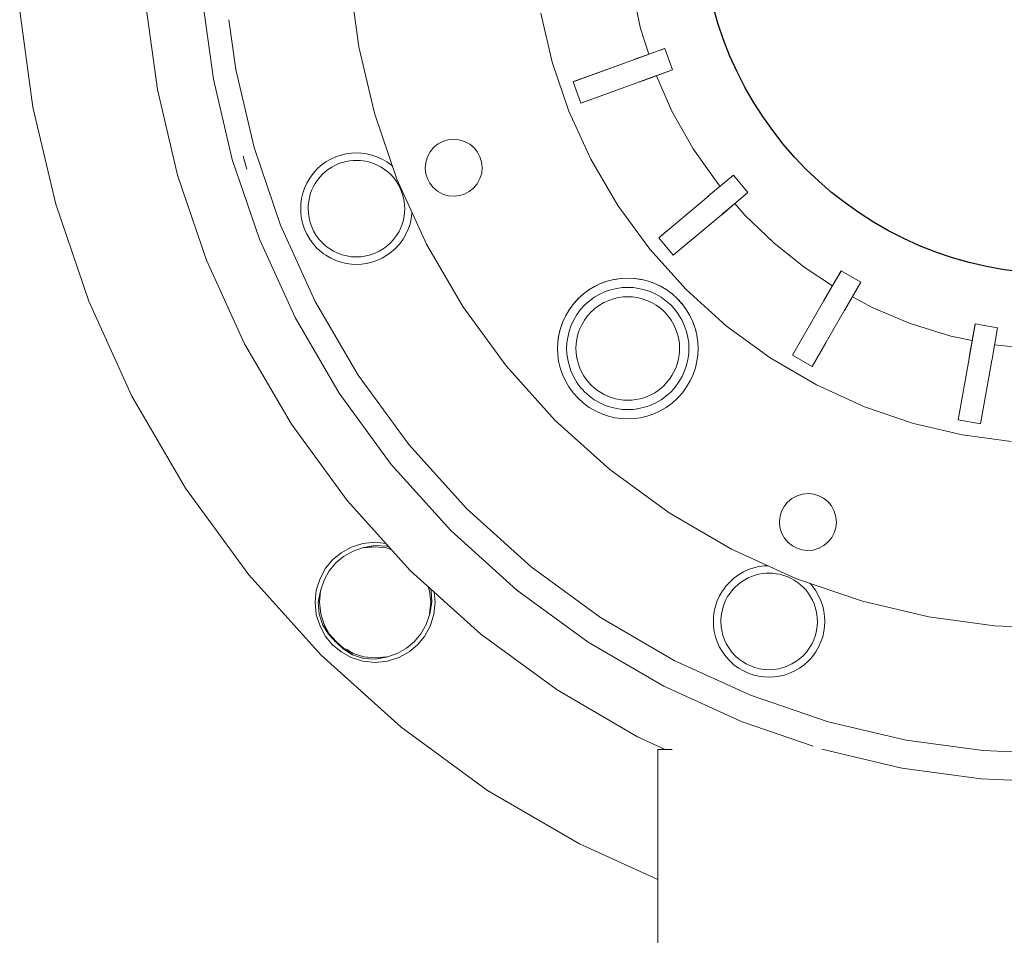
# Model space of a CAD drawing. Header units: millimetres. Extents: x -770 to 800, y -683 to 530.
# Tile 3 of 20: x -533 to -359, y -424 to -263. Entities that reach past the tile are written whole.
import ezdxf

# ---------------------------------------------------------------- set-up
doc = ezdxf.new("R2010")
doc.units = ezdxf.units.MM
doc.header["$MEASUREMENT"] = 0
doc.layers.add('MATERIAL 1', color=251, linetype='Continuous', true_color=0x505050)
doc.layers.add('MATERIAL 2', color=5, linetype='Continuous', true_color=0x0000ff)

msp = doc.modelspace()

# ---------------------------------------------------------------- linework, layer by layer
at = {"layer": 'MATERIAL 1', "color": 251, "linetype": 'Continuous', "lineweight": 0, "true_color": 0x505050}
for p, q in [((-530.19, -278.42), (-532.51, -261.54)), ((-526.18, -295.5), (-530.19, -278.42)), ((-520.38, -312.53), (-526.18, -295.5)), ((-512.78, -329.24), (-520.38, -312.53)), ((-503.38, -345.35), (-512.78, -329.24)), ((-492.27, -360.58), (-503.38, -345.35)), ((-476.04, -356.74), (-474.25, -355.75)), ((-474.25, -355.75), (-472.22, -355.11)), ((-473.94, -356.47), (-472.08, -355.81)), ((-472.22, -355.11), (-470.06, -354.88)), ((-472.08, -355.81), (-470.06, -355.45)), ((-472.08, -355.81), (-472.08, -355.81)), ((-472.08, -355.81), (-472.08, -355.81)), ((-472.06, -355.87), (-470.06, -355.45)), ((-470.06, -355.66), (-472.06, -355.87)), ((-470.06, -354.88), (-468.18, -355.08)), ((-470.06, -355.45), (-468, -355.58)), ((-468.06, -355.87), (-470.06, -355.66)), ((-467.22, -356.14), (-468.06, -355.87)), ((-468, -355.58), (-467.6, -355.71)), ((-478.75, -359.45), (-477.52, -357.97)), ((-477.52, -357.97), (-476.04, -356.74)), ((-475.6, -357.38), (-476.97, -358.52)), ((-473.94, -356.47), (-475.6, -357.38)), ((-479.74, -361.24), (-478.75, -359.45)), ((-476.97, -358.52), (-478.11, -359.9)), ((-479.58, -374.65), (-492.27, -360.58)), ((-480.39, -363.27), (-479.74, -361.24)), ((-479.03, -361.55), (-479.68, -363.42)), ((-478.11, -359.9), (-479.03, -361.55)), ((-480.61, -365.43), (-480.39, -363.27)), ((-460.5, -363.43), (-460.73, -362.69)), ((-460.21, -363.37), (-460.31, -363.07)), ((-480.05, -365.43), (-479.68, -363.42)), ((-479.83, -365.43), (-479.68, -363.42)), ((-479.68, -363.42), (-479.68, -363.42)), ((-479.62, -363.43), (-479.68, -363.42)), ((-460.29, -365.43), (-460.5, -363.43)), ((-460.08, -365.43), (-460.21, -363.37)), ((-459.51, -365.43), (-459.7, -363.62)), ((-480.39, -367.59), (-480.61, -365.43)), ((-479.91, -367.5), (-480.05, -365.43)), ((-479.83, -365.43), (-479.62, -367.43)), ((-460.08, -365.43), (-460.5, -367.43)), ((-460.5, -367.43), (-460.29, -365.43)), ((-460.44, -367.45), (-460.08, -365.43)), ((-459.73, -367.59), (-459.51, -365.43)), ((-479.74, -369.62), (-480.39, -367.59)), ((-479.27, -369.42), (-479.91, -367.5)), ((-479.62, -367.43), (-479.03, -369.31)), ((-460.44, -367.45), (-461.09, -369.31)), ((-460.44, -367.45), (-460.44, -367.45)), ((-460.38, -369.62), (-459.73, -367.59)), ((-478.75, -371.41), (-479.74, -369.62)), ((-479.27, -369.42), (-479.27, -369.42)), ((-478.23, -371.05), (-479.27, -369.42)), ((-479.03, -369.31), (-478.23, -371.05)), ((-479.03, -369.31), (-478.11, -370.97)), ((-462.01, -370.97), (-461.09, -369.31)), ((-461.37, -371.41), (-460.38, -369.62)), ((-477.52, -372.89), (-478.75, -371.41)), ((-478.11, -370.97), (-478.23, -371.05)), ((-478.23, -371.05), (-476.96, -372.34)), ((-476.98, -372.35), (-478.23, -371.05)), ((-478.23, -371.05), (-477.45, -371.92)), ((-478.11, -370.97), (-476.96, -372.34)), ((-478.11, -370.97), (-476.92, -372.29)), ((-477.45, -371.92), (-476.99, -372.35)), ((-477.45, -371.92), (-477.15, -372.2)), ((-463.15, -372.34), (-462.01, -370.97)), ((-462.6, -372.89), (-461.37, -371.41)), ((-477.52, -372.89), (-476.04, -374.13)), ((-477.15, -372.2), (-476.99, -372.35)), ((-477.15, -372.2), (-477.04, -372.3)), ((-477.04, -372.3), (-476.99, -372.34)), ((-477.04, -372.3), (-477.01, -372.33)), ((-477.01, -372.33), (-476.98, -372.35)), ((-477.01, -372.33), (-476.99, -372.34)), ((-476.99, -372.34), (-476.99, -372.35)), ((-476.99, -372.34), (-476.99, -372.35)), ((-476.99, -372.35), (-476.98, -372.35)), ((-476.99, -372.35), (-476.98, -372.35)), ((-476.98, -372.35), (-476.98, -372.36)), ((-476.98, -372.35), (-476.98, -372.35)), ((-476.98, -372.35), (-476.98, -372.35)), ((-476.98, -372.35), (-476.98, -372.35)), ((-476.98, -372.35), (-476.98, -372.35)), ((-476.98, -372.35), (-476.98, -372.35)), ((-476.98, -372.35), (-476.98, -372.35)), ((-476.98, -372.36), (-475.68, -373.6)), ((-476.98, -372.36), (-476.98, -372.36)), ((-475.68, -373.6), (-476.98, -372.36)), ((-475.6, -373.48), (-476.96, -372.34)), ((-476.96, -372.34), (-475.68, -373.6)), ((-475.6, -373.48), (-476.92, -372.29)), ((-475.6, -373.48), (-475.68, -373.6)), ((-475.68, -373.6), (-474.05, -374.64)), ((-475.6, -373.48), (-474.05, -374.64)), ((-475.6, -373.48), (-474.1, -374.31)), ((-473.95, -374.41), (-475.09, -373.63)), ((-475.09, -373.64), (-473.95, -374.41)), ((-466.18, -374.4), (-464.53, -373.48)), ((-464.53, -373.48), (-463.15, -372.34)), ((-464.08, -374.13), (-462.6, -372.89)), ((-465.5, -387.34), (-479.58, -374.65)), ((-476.04, -374.13), (-474.25, -375.11)), ((-474.25, -375.11), (-472.22, -375.76)), ((-474.1, -374.31), (-473.94, -374.4)), ((-474.05, -374.64), (-472.12, -375.29)), ((-473.94, -374.4), (-472.06, -374.99)), ((-472.12, -375.29), (-470.06, -375.42)), ((-472.06, -374.99), (-470.06, -375.2)), ((-468.06, -374.99), (-470.06, -375.42)), ((-470.06, -375.2), (-468.06, -374.99)), ((-470.06, -375.42), (-468.05, -375.06)), ((-466.18, -374.4), (-468.05, -375.06)), ((-468.04, -375.05), (-468.05, -375.06)), ((-468.05, -375.06), (-468.05, -375.06)), ((-467.9, -375.76), (-465.87, -375.11)), ((-465.87, -375.11), (-464.08, -374.13)), ((-472.22, -375.76), (-470.06, -375.98)), ((-470.06, -375.98), (-467.9, -375.76)), ((-450.28, -398.46), (-465.5, -387.34)), ((-434.17, -407.85), (-450.28, -398.46)), ((-420.4, -414.12), (-434.17, -407.85))]:
    msp.add_line(p, q, dxfattribs=at)
at = {"layer": 'MATERIAL 2', "color": 5, "linetype": 'Continuous', "lineweight": 0, "true_color": 0x0000ff}
for p, q in [((-472.91, -267.82), (-474.49, -256.31)), ((-425.04, -256.96), (-423.41, -264.65)), ((-510.33, -260.53), (-508.3, -275.35)), ((-498.47, -273.53), (-500.37, -259.63)), ((-438.93, -270.53), (-440.96, -261.91)), ((-494.55, -271.83), (-495.75, -263.08)), ((-423.41, -264.65), (-421.96, -269.14)), ((-470.17, -279.47), (-472.91, -267.82)), ((-419.17, -268.12), (-424.41, -270.03)), ((-422.08, -269.18), (-419.19, -268.13)), ((-417.8, -271.88), (-419.17, -268.12)), ((-419.17, -268.12), (-419.17, -268.12)), ((-422.08, -269.18), (-424.65, -270.12)), ((-422.08, -269.18), (-424.14, -269.93)), ((-423.17, -269.58), (-422.08, -269.18)), ((-422.79, -269.44), (-422.33, -269.28)), ((-422.08, -269.18), (-422.53, -269.35)), ((-422.27, -269.25), (-422.08, -269.18)), ((-436.01, -279.13), (-438.93, -270.53)), ((-424.96, -270.23), (-435.26, -273.98)), ((-435.17, -273.95), (-424.93, -270.22)), ((-424.93, -270.22), (-424.96, -270.23)), ((-424.96, -270.23), (-424.96, -270.23)), ((-424.66, -270.12), (-424.93, -270.22)), ((-424.83, -270.18), (-424.93, -270.22)), ((-424.65, -270.12), (-424.83, -270.18)), ((-424.8, -270.17), (-424.83, -270.18)), ((-424.41, -270.03), (-424.65, -270.12)), ((-491.33, -285.53), (-494.55, -271.83)), ((-423.46, -273.94), (-420.72, -272.94)), ((-423.04, -273.79), (-417.8, -271.88)), ((-423.04, -273.79), (-420.83, -272.98)), ((-420.88, -273), (-421.61, -273.27)), ((-420.64, -272.92), (-417.9, -279.16)), ((-417.8, -271.88), (-420.56, -272.89)), ((-498.46, -273.54), (-498.47, -273.53)), ((-495.16, -287.61), (-498.46, -273.54)), ((-433.89, -277.74), (-435.26, -273.98)), ((-433.89, -277.74), (-423.59, -273.99)), ((-423.59, -273.99), (-433.57, -277.62)), ((-423.59, -273.99), (-423.56, -273.98)), ((-423.59, -273.99), (-423.59, -273.99)), ((-423.59, -273.99), (-423.59, -273.99)), ((-423.56, -273.98), (-423.46, -273.94)), ((-423.46, -273.94), (-423.29, -273.88)), ((-423.29, -273.88), (-423.04, -273.79)), ((-508.3, -275.35), (-504.77, -290.36)), ((-466.22, -291.09), (-470.17, -279.47)), ((-432.17, -287.56), (-436.01, -279.13)), ((-417.9, -279.16), (-414.15, -285.79)), ((-458.97, -284.89), (-459.73, -285.49)), ((-458.16, -284.47), (-458.97, -284.89)), ((-457.29, -284.2), (-458.16, -284.47)), ((-456.32, -284.09), (-457.29, -284.2)), ((-455.32, -284.17), (-456.32, -284.09)), ((-454.33, -284.47), (-455.32, -284.17)), ((-453.43, -284.96), (-454.33, -284.47)), ((-452.66, -285.61), (-453.43, -284.96)), ((-493.23, -287.06), (-492.57, -289.31)), ((-486.68, -299.19), (-491.33, -285.53)), ((-477.84, -287.57), (-476.94, -287.16)), ((-476.94, -287.16), (-476.03, -286.85)), ((-476.03, -286.85), (-475.12, -286.64)), ((-475.12, -286.64), (-474.22, -286.51)), ((-474.22, -286.51), (-473.34, -286.47)), ((-473.34, -286.47), (-472.46, -286.51)), ((-472.46, -286.51), (-471.56, -286.64)), ((-471.56, -286.64), (-470.64, -286.85)), ((-470.64, -286.85), (-469.73, -287.16)), ((-469.73, -287.16), (-468.84, -287.57)), ((-460.87, -287.17), (-461.16, -288.16)), ((-460.38, -286.27), (-460.87, -287.17)), ((-459.73, -285.49), (-460.38, -286.27)), ((-452.05, -286.36), (-452.66, -285.61)), ((-451.63, -287.17), (-452.05, -286.36)), ((-451.36, -288.04), (-451.63, -287.17)), ((-414.15, -285.79), (-409.84, -291.88)), ((-490.39, -301.63), (-495.16, -287.61)), ((-480.27, -289.34), (-479.51, -288.66)), ((-479.51, -288.66), (-478.7, -288.07)), ((-478.7, -288.07), (-477.84, -287.57)), ((-477.64, -288.96), (-477.03, -288.63)), ((-477.03, -288.63), (-476.41, -288.36)), ((-476.41, -288.36), (-475.78, -288.15)), ((-475.78, -288.15), (-475.15, -287.98)), ((-475.15, -287.98), (-474.52, -287.87)), ((-474.52, -287.87), (-473.91, -287.8)), ((-473.91, -287.8), (-473.3, -287.79)), ((-473.3, -287.79), (-472.69, -287.81)), ((-472.69, -287.81), (-472.07, -287.88)), ((-472.07, -287.88), (-471.44, -288)), ((-471.44, -288), (-470.81, -288.17)), ((-470.81, -288.17), (-470.19, -288.39)), ((-470.19, -288.39), (-469.57, -288.67)), ((-469.57, -288.67), (-468.97, -289)), ((-468.84, -287.57), (-467.98, -288.07)), ((-467.98, -288.07), (-467.56, -288.36)), ((-467.56, -288.36), (-467.16, -288.66)), ((-467.16, -288.66), (-467, -288.8)), ((-461.16, -288.16), (-461.25, -289.16)), ((-451.25, -289.01), (-451.36, -288.04)), ((-427.42, -295.69), (-432.17, -287.56)), ((-504.77, -290.36), (-499.68, -305.32)), ((-481.54, -290.91), (-481.26, -290.51)), ((-481.26, -290.51), (-480.94, -290.1)), ((-480.94, -290.1), (-480.61, -289.71)), ((-480.61, -289.71), (-480.27, -289.34)), ((-479.77, -290.74), (-479.29, -290.22)), ((-479.29, -290.22), (-478.77, -289.75)), ((-478.77, -289.75), (-478.22, -289.33)), ((-478.22, -289.33), (-477.64, -288.96)), ((-468.97, -289), (-468.39, -289.38)), ((-468.39, -289.38), (-467.84, -289.81)), ((-467.84, -289.81), (-467.32, -290.29)), ((-467.32, -290.29), (-466.85, -290.8)), ((-461.25, -289.16), (-461.14, -290.13)), ((-461.14, -290.13), (-460.87, -291)), ((-451.63, -291), (-451.33, -290.01)), ((-451.33, -290.01), (-451.25, -289.01)), ((-407.11, -290.39), (-411.39, -293.98)), ((-407.29, -290.54), (-407.11, -290.39)), ((-404.54, -293.45), (-407.11, -290.39)), ((-482.45, -292.66), (-482.04, -291.77)), ((-482.04, -291.77), (-481.54, -290.91)), ((-480.59, -291.87), (-480.93, -292.48)), ((-480.2, -291.28), (-480.59, -291.87)), ((-480.2, -291.28), (-479.77, -290.74)), ((-466.85, -290.8), (-466.42, -291.35)), ((-466.42, -291.35), (-466.05, -291.93)), ((-461.04, -302.49), (-466.22, -291.09)), ((-466.05, -291.93), (-465.72, -292.54)), ((-460.87, -291), (-460.44, -291.81)), ((-460.44, -291.81), (-459.84, -292.56)), ((-452.77, -292.68), (-452.12, -291.9)), ((-452.12, -291.9), (-451.63, -291)), ((-409.84, -291.88), (-409.44, -292.35)), ((-482.97, -294.49), (-482.76, -293.57)), ((-482.76, -293.57), (-482.45, -292.66)), ((-481.44, -293.75), (-481.61, -294.39)), ((-481.21, -293.11), (-481.44, -293.75)), ((-480.93, -292.48), (-481.21, -293.11)), ((-465.72, -292.54), (-465.45, -293.16)), ((-465.45, -293.16), (-465.23, -293.79)), ((-465.23, -293.79), (-465.06, -294.42)), ((-459.84, -292.56), (-459.07, -293.21)), ((-459.07, -293.21), (-458.16, -293.7)), ((-458.16, -293.7), (-457.17, -294)), ((-457.17, -294), (-456.17, -294.08)), ((-456.17, -294.08), (-455.21, -293.98)), ((-455.21, -293.98), (-454.33, -293.7)), ((-454.33, -293.7), (-453.52, -293.28)), ((-453.52, -293.28), (-452.77, -292.68)), ((-411.73, -294.26), (-411.48, -294.05)), ((-411.39, -293.98), (-411.59, -294.14)), ((-408.82, -297.04), (-404.54, -293.45)), ((-404.6, -293.5), (-406.91, -295.44)), ((-404.54, -293.45), (-404.54, -293.45)), ((-483.13, -296.27), (-483.09, -295.39)), ((-483.09, -295.39), (-482.97, -294.49)), ((-481.8, -295.65), (-481.82, -296.27)), ((-481.73, -295.02), (-481.8, -295.65)), ((-481.61, -294.39), (-481.73, -295.02)), ((-465.06, -294.42), (-464.94, -295.04)), ((-464.94, -295.04), (-464.88, -295.66)), ((-464.88, -295.66), (-464.85, -296.27)), ((-421.81, -303.38), (-427.42, -295.69)), ((-411.83, -294.35), (-420.23, -301.4)), ((-411.81, -294.33), (-411.83, -294.35)), ((-411.83, -294.34), (-411.81, -294.33)), ((-411.73, -294.26), (-411.81, -294.33)), ((-411.81, -294.33), (-411.73, -294.26)), ((-411.59, -294.14), (-411.73, -294.26)), ((-411.57, -294.13), (-411.59, -294.14)), ((-406.91, -295.44), (-409.16, -297.33)), ((-409.01, -297.2), (-406.91, -295.44)), ((-406.91, -295.44), (-408.01, -296.36)), ((-407.54, -295.97), (-406.91, -295.44)), ((-406.83, -295.37), (-405.09, -297.39)), ((-483.09, -297.15), (-483.13, -296.27)), ((-482.97, -298.05), (-483.09, -297.15)), ((-481.78, -297.07), (-481.82, -296.27)), ((-481.67, -297.89), (-481.78, -297.07)), ((-464.89, -297.07), (-465.01, -297.89)), ((-464.85, -296.27), (-464.89, -297.07)), ((-463.58, -297.15), (-463.7, -298.05)), ((-463.57, -296.92), (-463.58, -297.15)), ((-417.66, -304.46), (-409.26, -297.42)), ((-409.26, -297.42), (-409.24, -297.4)), ((-409.24, -297.4), (-409.26, -297.42)), ((-409.24, -297.4), (-409.16, -297.33)), ((-409.16, -297.33), (-409.24, -297.4)), ((-409.24, -297.4), (-409.2, -297.37)), ((-409.16, -297.33), (-409.02, -297.21)), ((-409.02, -297.21), (-408.82, -297.04)), ((-405.09, -297.39), (-400, -302.28)), ((-480.58, -312.59), (-486.68, -299.19)), ((-482.76, -298.97), (-482.97, -298.05)), ((-482.45, -299.88), (-482.76, -298.97)), ((-481.47, -298.7), (-481.67, -297.89)), ((-481.19, -299.49), (-481.47, -298.7)), ((-465.21, -298.7), (-465.49, -299.49)), ((-465.01, -297.89), (-465.21, -298.7)), ((-463.92, -298.97), (-464.23, -299.88)), ((-463.7, -298.05), (-463.92, -298.97)), ((-482.04, -300.77), (-482.45, -299.88)), ((-481.54, -301.63), (-482.04, -300.77)), ((-480.82, -300.26), (-481.19, -299.49)), ((-480.39, -300.99), (-480.82, -300.26)), ((-479.88, -301.67), (-480.39, -300.99)), ((-466.29, -300.99), (-466.8, -301.67)), ((-465.85, -300.26), (-466.29, -300.99)), ((-465.49, -299.49), (-465.85, -300.26)), ((-464.64, -300.77), (-465.14, -301.63)), ((-464.23, -299.88), (-464.64, -300.77)), ((-420.23, -301.4), (-418.85, -300.23)), ((-490.38, -301.64), (-490.39, -301.63)), ((-484.12, -315.41), (-490.38, -301.64)), ((-480.94, -302.44), (-481.54, -301.63)), ((-480.27, -303.2), (-480.94, -302.44)), ((-479.31, -302.3), (-479.88, -301.67)), ((-478.69, -302.85), (-479.31, -302.3)), ((-467.37, -302.3), (-467.98, -302.85)), ((-466.8, -301.67), (-467.37, -302.3)), ((-465.73, -302.44), (-466.06, -302.83)), ((-465.42, -302.04), (-465.73, -302.44)), ((-465.73, -302.44), (-465.73, -302.44)), ((-465.73, -302.44), (-465.73, -302.44)), ((-465.14, -301.63), (-465.42, -302.04)), ((-454.62, -313.48), (-461.04, -302.49)), ((-417.66, -304.46), (-420.23, -301.4)), ((-413.74, -301.17), (-417.66, -304.46)), ((-400, -302.28), (-394.66, -306.54)), ((-479.9, -303.55), (-480.27, -303.2)), ((-479.51, -303.88), (-479.9, -303.55)), ((-479.51, -303.88), (-479.51, -303.88)), ((-479.51, -303.88), (-479.51, -303.88)), ((-479.11, -304.18), (-479.51, -303.88)), ((-478.7, -304.47), (-479.11, -304.18)), ((-477.84, -304.97), (-478.7, -304.47)), ((-478.03, -303.34), (-478.69, -302.85)), ((-477.35, -303.75), (-478.03, -303.34)), ((-476.62, -304.1), (-477.35, -303.75)), ((-475.84, -304.38), (-476.62, -304.1)), ((-475.03, -304.58), (-475.84, -304.38)), ((-470.84, -304.38), (-471.65, -304.58)), ((-470.06, -304.1), (-470.84, -304.38)), ((-469.33, -303.75), (-470.06, -304.1)), ((-468.64, -303.34), (-469.33, -303.75)), ((-467.98, -304.47), (-468.84, -304.97)), ((-467.98, -302.85), (-468.64, -303.34)), ((-467.16, -303.88), (-467.98, -304.47)), ((-466.41, -303.2), (-467.16, -303.88)), ((-466.06, -302.83), (-466.41, -303.2)), ((-466.41, -303.2), (-466.41, -303.2)), ((-415.41, -310.48), (-421.81, -303.38)), ((-499.68, -305.32), (-493, -320)), ((-476.94, -305.38), (-477.84, -304.97)), ((-476.03, -305.69), (-476.94, -305.38)), ((-475.12, -305.9), (-476.03, -305.69)), ((-474.22, -306.03), (-475.12, -305.9)), ((-474.19, -304.71), (-475.03, -304.58)), ((-473.34, -306.07), (-474.22, -306.03)), ((-473.34, -304.75), (-474.19, -304.71)), ((-472.49, -304.71), (-473.34, -304.75)), ((-472.46, -306.03), (-473.34, -306.07)), ((-471.65, -304.58), (-472.49, -304.71)), ((-471.56, -305.9), (-472.46, -306.03)), ((-470.64, -305.69), (-471.56, -305.9)), ((-469.73, -305.38), (-470.64, -305.69)), ((-468.84, -304.97), (-469.73, -305.38)), ((-367.24, -305.3), (-361.4, -306.68)), ((-394.66, -306.54), (-389.69, -309.82)), ((-388.17, -307.19), (-390.96, -312.02)), ((-389.72, -309.87), (-388.19, -307.23)), ((-384.71, -309.19), (-388.17, -307.19)), ((-431.5, -309.95), (-430.43, -309.44)), ((-431.33, -309.86), (-430.43, -309.44)), ((-430.43, -309.44), (-429.3, -309.03)), ((-430.21, -309.35), (-430.43, -309.44)), ((-430.21, -309.35), (-429.3, -309.03)), ((-430.21, -309.35), (-430.21, -309.35)), ((-430.21, -309.35), (-430.21, -309.35)), ((-429.3, -309.03), (-428.12, -308.73)), ((-429.06, -308.96), (-429.3, -309.03)), ((-429.06, -308.96), (-428.12, -308.73)), ((-429.06, -308.96), (-429.06, -308.96)), ((-429.06, -308.96), (-429.06, -308.96)), ((-428.12, -308.73), (-426.9, -308.55)), ((-427.91, -308.69), (-428.12, -308.73)), ((-427.91, -308.69), (-426.9, -308.55)), ((-427.91, -308.69), (-427.91, -308.69)), ((-427.91, -308.69), (-427.91, -308.69)), ((-426.9, -308.55), (-425.66, -308.48)), ((-426.77, -308.53), (-426.9, -308.55)), ((-426.77, -308.53), (-425.66, -308.48)), ((-426.77, -308.53), (-426.77, -308.53)), ((-424.55, -308.53), (-425.66, -308.48)), ((-425.66, -308.48), (-424.42, -308.55)), ((-424.55, -308.53), (-424.55, -308.53)), ((-424.55, -308.53), (-424.42, -308.55)), ((-423.41, -308.69), (-424.42, -308.55)), ((-424.42, -308.55), (-423.2, -308.73)), ((-423.41, -308.69), (-423.41, -308.69)), ((-423.41, -308.69), (-423.41, -308.69)), ((-423.41, -308.69), (-423.2, -308.73)), ((-422.26, -308.96), (-423.2, -308.73)), ((-423.2, -308.73), (-422.02, -309.03)), ((-422.26, -308.96), (-422.26, -308.96)), ((-422.26, -308.96), (-422.26, -308.96)), ((-422.26, -308.96), (-422.02, -309.03)), ((-421.11, -309.35), (-422.02, -309.03)), ((-422.02, -309.03), (-420.89, -309.44)), ((-421.11, -309.35), (-421.11, -309.35)), ((-421.11, -309.35), (-421.11, -309.35)), ((-421.11, -309.35), (-420.89, -309.44)), ((-419.98, -309.86), (-420.89, -309.44)), ((-420.89, -309.44), (-419.82, -309.95)), ((-387.5, -314.02), (-384.71, -309.19)), ((-384.71, -309.19), (-384.99, -309.68)), ((-434.36, -312.06), (-433.45, -311.25)), ((-433.45, -311.25), (-432.5, -310.55)), ((-433.45, -311.25), (-432.5, -310.55)), ((-433.45, -311.25), (-433.45, -311.25)), ((-433.45, -311.25), (-433.44, -311.25)), ((-433.45, -311.25), (-433.45, -311.25)), ((-432.5, -310.55), (-431.5, -309.95)), ((-432.42, -310.5), (-432.5, -310.55)), ((-432.42, -310.5), (-431.5, -309.95)), ((-432.42, -310.5), (-432.42, -310.5)), ((-432.42, -310.5), (-432.42, -310.5)), ((-431.54, -311.85), (-430.59, -311.3)), ((-431.33, -309.86), (-431.5, -309.95)), ((-431.33, -309.86), (-431.33, -309.86)), ((-431.33, -309.86), (-431.33, -309.86)), ((-430.59, -311.3), (-429.61, -310.85)), ((-429.61, -310.85), (-428.61, -310.51)), ((-428.61, -310.51), (-427.61, -310.28)), ((-427.61, -310.28), (-426.62, -310.14)), ((-426.62, -310.14), (-425.66, -310.1)), ((-425.66, -310.1), (-424.69, -310.14)), ((-424.69, -310.14), (-423.7, -310.28)), ((-423.7, -310.28), (-422.7, -310.51)), ((-422.7, -310.51), (-421.71, -310.85)), ((-421.71, -310.85), (-420.73, -311.3)), ((-420.73, -311.3), (-419.78, -311.85)), ((-419.98, -309.86), (-419.98, -309.86)), ((-419.98, -309.86), (-419.98, -309.86)), ((-419.98, -309.86), (-419.82, -309.95)), ((-418.9, -310.5), (-419.82, -309.95)), ((-419.82, -309.95), (-418.82, -310.55)), ((-418.9, -310.5), (-418.9, -310.5)), ((-418.9, -310.5), (-418.9, -310.5)), ((-418.9, -310.5), (-418.82, -310.55)), ((-417.87, -311.25), (-418.82, -310.55)), ((-418.82, -310.55), (-417.86, -311.25)), ((-417.87, -311.25), (-417.87, -311.25)), ((-417.87, -311.25), (-417.87, -311.25)), ((-417.87, -311.25), (-417.86, -311.25)), ((-417.86, -311.25), (-416.96, -312.06)), ((-408.3, -316.89), (-415.41, -310.48)), ((-391.24, -312.5), (-389.72, -309.87)), ((-389.72, -309.87), (-391.09, -312.25)), ((-390.22, -310.74), (-389.72, -309.87)), ((-473.04, -325.52), (-480.58, -312.59)), ((-435.92, -313.96), (-435.18, -312.97)), ((-435.25, -313.05), (-435.92, -313.96)), ((-435.25, -313.05), (-435.18, -312.97)), ((-435.25, -313.05), (-435.25, -313.05)), ((-435.25, -313.05), (-435.25, -313.05)), ((-435.18, -312.97), (-434.36, -312.06)), ((-434.4, -312.1), (-435.18, -312.97)), ((-434.4, -312.1), (-434.36, -312.06)), ((-434.4, -312.1), (-434.4, -312.1)), ((-434.4, -312.1), (-434.4, -312.1)), ((-433.25, -313.25), (-432.85, -312.86)), ((-432.85, -312.86), (-432.43, -312.5)), ((-432.43, -312.5), (-431.99, -312.16)), ((-431.99, -312.16), (-431.54, -311.85)), ((-430.64, -313.22), (-429.84, -312.76)), ((-429.84, -312.76), (-429.01, -312.38)), ((-429.01, -312.38), (-428.16, -312.09)), ((-428.16, -312.09), (-427.31, -311.89)), ((-427.31, -311.89), (-426.48, -311.78)), ((-426.48, -311.78), (-425.66, -311.74)), ((-425.66, -311.74), (-424.84, -311.78)), ((-424.84, -311.78), (-424, -311.89)), ((-424, -311.89), (-423.16, -312.09)), ((-423.16, -312.09), (-422.31, -312.38)), ((-422.31, -312.38), (-421.48, -312.76)), ((-421.48, -312.76), (-420.68, -313.22)), ((-419.78, -311.85), (-418.89, -312.5)), ((-418.89, -312.5), (-418.06, -313.25)), ((-416.92, -312.1), (-416.96, -312.06)), ((-416.96, -312.06), (-416.13, -312.97)), ((-416.92, -312.1), (-416.92, -312.1)), ((-416.92, -312.1), (-416.92, -312.1)), ((-416.92, -312.1), (-416.14, -312.97)), ((-416.07, -313.05), (-416.13, -312.97)), ((-416.13, -312.97), (-415.4, -313.96)), ((-416.07, -313.05), (-416.07, -313.05)), ((-416.07, -313.05), (-416.07, -313.05)), ((-416.07, -313.05), (-415.4, -313.96)), ((-391.25, -312.53), (-396.73, -322.02)), ((-396.67, -321.91), (-391.24, -312.5)), ((-391.24, -312.5), (-391.25, -312.53)), ((-391.25, -312.53), (-391.25, -312.52)), ((-391.18, -312.41), (-391.24, -312.5)), ((-391.09, -312.25), (-391.18, -312.41)), ((-391.09, -312.25), (-391.18, -312.4)), ((-390.96, -312.02), (-391.09, -312.25)), ((-387.62, -314.24), (-386.92, -313.02)), ((-386.2, -311.78), (-382.73, -313.64)), ((-447.04, -323.86), (-454.62, -313.48)), ((-436.56, -315.02), (-435.92, -313.96)), ((-436, -314.08), (-436.56, -315.02)), ((-436, -314.08), (-435.92, -313.96)), ((-436, -314.08), (-436, -314.08)), ((-436, -314.08), (-436, -314.08)), ((-434.65, -314.96), (-434, -314.07)), ((-434, -314.07), (-433.25, -313.25)), ((-432.72, -315.11), (-432.09, -314.41)), ((-432.09, -314.41), (-431.75, -314.08)), ((-431.75, -314.08), (-431.39, -313.78)), ((-431.39, -313.78), (-431.02, -313.49)), ((-431.02, -313.49), (-430.64, -313.22)), ((-420.68, -313.22), (-419.92, -313.78)), ((-419.92, -313.78), (-419.23, -314.41)), ((-419.23, -314.41), (-418.9, -314.75)), ((-418.9, -314.75), (-418.6, -315.11)), ((-418.06, -313.25), (-417.68, -313.65)), ((-417.68, -313.65), (-417.32, -314.07)), ((-417.32, -314.07), (-416.98, -314.51)), ((-416.98, -314.51), (-416.67, -314.96)), ((-415.32, -314.08), (-415.4, -313.96)), ((-415.4, -313.96), (-414.76, -315.02)), ((-415.32, -314.08), (-415.32, -314.08)), ((-415.32, -314.08), (-415.32, -314.08)), ((-415.32, -314.08), (-414.76, -315.02)), ((-393.27, -324.02), (-387.79, -314.53)), ((-387.79, -314.53), (-387.77, -314.5)), ((-387.77, -314.5), (-387.72, -314.41)), ((-387.77, -314.5), (-387.72, -314.41)), ((-387.72, -314.41), (-387.63, -314.25)), ((-387.72, -314.41), (-387.64, -314.28)), ((-387.72, -314.41), (-387.69, -314.36)), ((-387.63, -314.25), (-387.5, -314.02)), ((-387.5, -314.02), (-387.26, -313.62)), ((-387.5, -314.02), (-387.27, -313.63)), ((-387.16, -313.44), (-387.06, -313.27)), ((-382.73, -313.64), (-376.02, -316.46)), ((-476.37, -328.68), (-484.12, -315.41)), ((-437.5, -317.3), (-437.09, -316.14)), ((-437.15, -316.29), (-437.5, -317.3)), ((-437.15, -316.29), (-437.09, -316.14)), ((-437.15, -316.29), (-437.15, -316.29)), ((-437.15, -316.29), (-437.15, -316.29)), ((-437.09, -316.14), (-436.56, -315.02)), ((-436.63, -315.16), (-437.09, -316.14)), ((-436.63, -315.16), (-436.56, -315.02)), ((-436.63, -315.17), (-436.63, -315.16)), ((-436.63, -315.16), (-436.63, -315.16)), ((-435.64, -316.89), (-435.2, -315.91)), ((-435.2, -315.91), (-434.65, -314.96)), ((-433.74, -316.66), (-433.27, -315.86)), ((-433.27, -315.86), (-432.72, -315.11)), ((-418.6, -315.11), (-418.31, -315.48)), ((-418.31, -315.48), (-418.04, -315.86)), ((-418.04, -315.86), (-417.58, -316.66)), ((-416.67, -314.96), (-416.12, -315.91)), ((-416.12, -315.91), (-415.67, -316.89)), ((-414.68, -315.16), (-414.76, -315.02)), ((-414.76, -315.02), (-414.23, -316.14)), ((-414.68, -315.16), (-414.68, -315.16)), ((-414.68, -315.16), (-414.68, -315.17)), ((-414.68, -315.16), (-414.23, -316.14)), ((-414.17, -316.29), (-414.23, -316.14)), ((-414.23, -316.14), (-413.82, -317.3)), ((-414.17, -316.29), (-414.17, -316.29)), ((-414.17, -316.29), (-414.17, -316.29)), ((-414.17, -316.29), (-413.82, -317.3)), ((-376.02, -316.46), (-368.9, -318.66)), ((-364.62, -316.5), (-365.59, -322)), ((-365.16, -319.55), (-364.64, -316.6)), ((-360.69, -317.2), (-364.62, -316.5)), ((-437.79, -318.49), (-437.5, -317.3)), ((-437.54, -317.44), (-437.79, -318.49)), ((-437.54, -317.44), (-437.5, -317.3)), ((-437.54, -317.44), (-437.54, -317.44)), ((-437.54, -317.44), (-437.54, -317.44)), ((-436.22, -318.89), (-435.98, -317.88)), ((-435.98, -317.88), (-435.64, -316.89)), ((-434.61, -319.18), (-434.41, -318.34)), ((-434.41, -318.34), (-434.12, -317.49)), ((-434.12, -317.49), (-433.74, -316.66)), ((-417.58, -316.66), (-417.2, -317.49)), ((-417.2, -317.49), (-416.91, -318.34)), ((-416.91, -318.34), (-416.71, -319.18)), ((-415.67, -316.89), (-415.33, -317.88)), ((-415.33, -317.88), (-415.1, -318.89)), ((-413.78, -317.44), (-413.82, -317.3)), ((-413.82, -317.3), (-413.53, -318.49)), ((-413.78, -317.44), (-413.78, -317.44)), ((-413.78, -317.44), (-413.78, -317.44)), ((-413.78, -317.44), (-413.53, -318.49)), ((-400.62, -322.5), (-408.3, -316.89)), ((-361.65, -322.69), (-360.69, -317.2)), ((-360.69, -317.2), (-360.73, -317.47)), ((-493, -320), (-484.74, -334.15)), ((-438.01, -320.84), (-437.96, -319.67)), ((-438.01, -320.84), (-437.96, -319.73)), ((-437.96, -319.67), (-437.79, -318.49)), ((-437.81, -318.59), (-437.96, -319.67)), ((-437.96, -319.73), (-437.96, -319.67)), ((-437.96, -319.73), (-437.96, -319.73)), ((-437.81, -318.59), (-437.79, -318.49)), ((-437.81, -318.59), (-437.81, -318.59)), ((-437.81, -318.59), (-437.81, -318.59)), ((-436.4, -320.84), (-436.35, -319.87)), ((-436.35, -319.87), (-436.22, -318.89)), ((-434.76, -320.84), (-434.72, -320.02)), ((-434.72, -320.02), (-434.61, -319.18)), ((-416.71, -319.18), (-416.6, -320.02)), ((-416.6, -320.02), (-416.56, -320.84)), ((-415.1, -318.89), (-414.96, -319.87)), ((-414.96, -319.87), (-414.92, -320.84)), ((-413.51, -318.59), (-413.53, -318.49)), ((-413.53, -318.49), (-413.36, -319.67)), ((-413.51, -318.59), (-413.51, -318.59)), ((-413.51, -318.59), (-413.51, -318.59)), ((-413.51, -318.59), (-413.36, -319.67)), ((-413.36, -319.67), (-413.3, -320.84)), ((-413.35, -319.73), (-413.36, -319.67)), ((-413.35, -319.73), (-413.3, -320.84)), ((-413.35, -319.73), (-413.35, -319.73)), ((-390.85, -319.83), (-393.27, -324.02)), ((-368.9, -318.66), (-365.14, -319.43)), ((-365.16, -319.55), (-365.69, -322.54)), ((-365.17, -319.57), (-365.16, -319.55)), ((-438.01, -320.84), (-437.96, -321.95)), ((-436.4, -320.84), (-436.35, -321.8)), ((-434.73, -321.53), (-434.76, -320.84)), ((-434.65, -322.22), (-434.73, -321.53)), ((-416.67, -322.23), (-416.59, -321.53)), ((-416.59, -321.53), (-416.56, -320.84)), ((-414.92, -320.84), (-414.96, -321.8)), ((-413.35, -321.95), (-413.3, -320.84)), ((-361.22, -320.21), (-353.74, -320.96)), ((-437.96, -321.95), (-437.81, -323.09)), ((-437.81, -323.09), (-437.54, -324.24)), ((-436.35, -321.8), (-436.22, -322.79)), ((-436.22, -322.79), (-435.98, -323.79)), ((-434.52, -322.91), (-434.65, -322.22)), ((-434.33, -323.61), (-434.52, -322.91)), ((-416.99, -323.62), (-416.8, -322.92)), ((-416.8, -322.92), (-416.67, -322.23)), ((-415.1, -322.79), (-415.33, -323.79)), ((-414.96, -321.8), (-415.1, -322.79)), ((-413.78, -324.24), (-413.51, -323.09)), ((-413.51, -323.09), (-413.35, -321.95)), ((-392.48, -327.24), (-400.62, -322.5)), ((-393.27, -324.02), (-396.73, -322.02)), ((-365.69, -322.57), (-367.6, -333.36)), ((-365.67, -322.43), (-365.69, -322.54)), ((-365.69, -322.54), (-365.69, -322.57)), ((-365.64, -322.25), (-365.67, -322.43)), ((-365.59, -322), (-365.64, -322.25)), ((-363.66, -334.06), (-361.76, -323.26)), ((-361.76, -323.26), (-361.75, -323.23)), ((-361.75, -323.23), (-361.73, -323.13)), ((-361.73, -323.13), (-361.7, -322.95)), ((-361.73, -323.13), (-361.73, -323.11)), ((-361.7, -322.95), (-361.65, -322.69)), ((-438.39, -333.47), (-447.04, -323.86)), ((-437.54, -324.24), (-437.15, -325.39)), ((-435.98, -323.79), (-435.64, -324.79)), ((-435.64, -324.79), (-435.2, -325.77)), ((-434.08, -324.29), (-434.33, -323.61)), ((-433.78, -324.95), (-434.08, -324.29)), ((-433.42, -325.58), (-433.78, -324.95)), ((-417.91, -325.6), (-417.55, -324.96)), ((-417.55, -324.96), (-417.24, -324.3)), ((-417.24, -324.3), (-416.99, -323.62)), ((-415.67, -324.79), (-416.12, -325.77)), ((-415.33, -323.79), (-415.67, -324.79)), ((-414.17, -325.39), (-413.78, -324.24)), ((-464.12, -337.73), (-473.04, -325.52)), ((-437.15, -325.39), (-436.63, -326.51)), ((-436.63, -326.51), (-436, -327.6)), ((-435.2, -325.77), (-434.65, -326.72)), ((-434.65, -326.72), (-434.35, -327.15)), ((-433.02, -326.19), (-433.42, -325.58)), ((-433.02, -326.19), (-432.57, -326.76)), ((-432.57, -326.76), (-432.08, -327.29)), ((-419.26, -327.31), (-418.77, -326.78)), ((-418.77, -326.78), (-418.31, -326.21)), ((-418.31, -326.21), (-417.91, -325.6)), ((-416.67, -326.72), (-417.32, -327.61)), ((-416.12, -325.77), (-416.67, -326.72)), ((-415.32, -327.6), (-414.68, -326.51)), ((-414.68, -326.51), (-414.17, -325.39)), ((-467.22, -341.22), (-476.37, -328.68)), ((-436, -327.6), (-435.25, -328.63)), ((-435.25, -328.63), (-434.4, -329.58)), ((-434, -327.61), (-434.35, -327.15)), ((-433.64, -328.03), (-434, -327.61)), ((-433.25, -328.43), (-433.64, -328.03)), ((-433.25, -328.43), (-433.25, -328.43)), ((-432.43, -329.18), (-433.25, -328.43)), ((-432.08, -327.29), (-431.55, -327.77)), ((-431.55, -327.77), (-431, -328.21)), ((-431, -328.21), (-430.42, -328.59)), ((-430.42, -328.59), (-429.82, -328.93)), ((-421.52, -328.94), (-420.92, -328.61)), ((-420.92, -328.61), (-420.34, -328.22)), ((-420.34, -328.22), (-419.79, -327.79)), ((-419.79, -327.79), (-419.26, -327.31)), ((-418.06, -328.43), (-418.47, -328.82)), ((-417.32, -327.61), (-418.06, -328.43)), ((-416.92, -329.58), (-416.07, -328.63)), ((-416.07, -328.63), (-415.32, -327.6)), ((-384.05, -331.08), (-392.48, -327.24)), ((-434.4, -329.58), (-433.45, -330.43)), ((-433.45, -330.43), (-432.42, -331.18)), ((-431.54, -329.83), (-432.43, -329.18)), ((-430.59, -330.38), (-431.54, -329.83)), ((-429.61, -330.83), (-430.59, -330.38)), ((-429.82, -328.93), (-429.19, -329.23)), ((-429.19, -329.23), (-428.53, -329.47)), ((-428.53, -329.47), (-427.84, -329.67)), ((-427.84, -329.67), (-427.13, -329.82)), ((-427.13, -329.82), (-426.4, -329.91)), ((-426.4, -329.91), (-425.67, -329.94)), ((-425.67, -329.94), (-424.94, -329.91)), ((-424.94, -329.91), (-424.22, -329.82)), ((-424.22, -329.82), (-423.51, -329.68)), ((-423.51, -329.68), (-422.82, -329.48)), ((-422.82, -329.48), (-422.15, -329.24)), ((-422.15, -329.24), (-421.52, -328.94)), ((-420.73, -330.38), (-421.71, -330.83)), ((-419.78, -329.83), (-420.73, -330.38)), ((-419.33, -329.52), (-419.78, -329.83)), ((-418.89, -329.18), (-419.33, -329.52)), ((-418.9, -331.18), (-417.87, -330.43)), ((-418.47, -328.82), (-418.89, -329.18)), ((-418.89, -329.18), (-418.89, -329.18)), ((-418.89, -329.18), (-418.89, -329.18)), ((-417.87, -330.43), (-416.92, -329.58)), ((-432.42, -331.18), (-431.33, -331.81)), ((-431.33, -331.81), (-430.21, -332.33)), ((-428.61, -331.16), (-429.61, -330.83)), ((-427.61, -331.4), (-428.61, -331.16)), ((-426.62, -331.54), (-427.61, -331.4)), ((-425.66, -331.58), (-426.62, -331.54)), ((-424.69, -331.54), (-425.66, -331.58)), ((-423.7, -331.4), (-424.69, -331.54)), ((-422.7, -331.16), (-423.7, -331.4)), ((-421.71, -330.83), (-422.7, -331.16)), ((-421.11, -332.33), (-419.98, -331.81)), ((-419.98, -331.81), (-418.9, -331.18)), ((-375.45, -334.01), (-384.05, -331.08)), ((-367.6, -333.36), (-367.27, -331.52)), ((-428.79, -342.12), (-438.39, -333.47)), ((-430.21, -332.33), (-429.06, -332.72)), ((-429.06, -332.72), (-427.91, -332.99)), ((-427.91, -332.99), (-426.77, -333.15)), ((-426.77, -333.15), (-425.66, -333.2)), ((-425.66, -333.2), (-424.55, -333.15)), ((-424.55, -333.15), (-423.41, -332.99)), ((-423.41, -332.99), (-422.26, -332.72)), ((-422.26, -332.72), (-421.11, -332.33)), ((-363.66, -334.06), (-367.6, -333.36)), ((-363.49, -333.12), (-363.66, -334.06)), ((-484.74, -334.15), (-474.98, -347.53)), ((-366.83, -336.03), (-375.45, -334.01)), ((-358.31, -337.2), (-366.83, -336.03)), ((-453.94, -349.02), (-464.12, -337.73)), ((-467.22, -341.23), (-467.22, -341.22)), ((-456.77, -352.82), (-467.22, -341.23)), ((-418.4, -349.7), (-428.79, -342.12)), ((-474.98, -347.53), (-463.83, -359.89)), ((-396.83, -347.19), (-397.6, -347.84)), ((-395.92, -346.7), (-396.83, -347.19)), ((-394.93, -346.41), (-395.92, -346.7)), ((-393.93, -346.32), (-394.93, -346.41)), ((-392.97, -346.43), (-393.93, -346.32)), ((-392.1, -346.7), (-392.97, -346.43)), ((-391.29, -347.13), (-392.1, -346.7)), ((-390.53, -347.73), (-391.29, -347.13)), ((-389.88, -348.5), (-390.53, -347.73)), ((-442.65, -359.2), (-453.94, -349.02)), ((-398.63, -349.41), (-398.9, -350.28)), ((-398.2, -348.6), (-398.63, -349.41)), ((-397.6, -347.84), (-398.2, -348.6)), ((-389.39, -349.41), (-389.88, -348.5)), ((-389.1, -350.4), (-389.39, -349.41)), ((-407.41, -356.11), (-418.4, -349.7)), ((-398.9, -350.28), (-399.01, -351.24)), ((-389.01, -351.4), (-389.1, -350.4)), ((-456.76, -352.82), (-456.77, -352.82)), ((-445.17, -363.28), (-456.76, -352.82)), ((-399.01, -351.24), (-398.92, -352.25)), ((-398.92, -352.25), (-398.63, -353.24)), ((-389.39, -353.24), (-389.12, -352.36)), ((-389.12, -352.36), (-389.01, -351.4)), ((-398.63, -353.24), (-398.14, -354.14)), ((-398.14, -354.14), (-397.49, -354.91)), ((-390.42, -354.8), (-389.81, -354.05)), ((-389.81, -354.05), (-389.39, -353.24)), ((-396.01, -361.3), (-407.41, -356.11)), ((-397.49, -354.91), (-396.73, -355.52)), ((-396.73, -355.52), (-395.92, -355.94)), ((-395.92, -355.94), (-395.05, -356.21)), ((-395.05, -356.21), (-394.09, -356.32)), ((-394.09, -356.32), (-393.08, -356.24)), ((-393.08, -356.24), (-392.1, -355.94)), ((-392.1, -355.94), (-391.19, -355.45)), ((-391.19, -355.45), (-390.42, -354.8)), ((-430.44, -368.12), (-442.65, -359.2)), ((-405.32, -360.08), (-404.43, -359.68)), ((-404.43, -359.68), (-403.52, -359.37)), ((-403.52, -359.37), (-402.61, -359.15)), ((-402.61, -359.15), (-401.7, -359.03)), ((-401.7, -359.03), (-401.07, -359)), ((-463.83, -359.89), (-451.47, -371.04)), ((-407.75, -361.86), (-407, -361.18)), ((-407, -361.18), (-406.18, -360.59)), ((-406.18, -360.59), (-405.32, -360.08)), ((-405.7, -361.84), (-405.12, -361.47)), ((-405.12, -361.47), (-404.52, -361.15)), ((-404.52, -361.15), (-403.9, -360.88)), ((-403.9, -360.88), (-403.27, -360.66)), ((-403.27, -360.66), (-402.64, -360.5)), ((-402.64, -360.5), (-402.01, -360.38)), ((-402.01, -360.38), (-401.39, -360.32)), ((-401.39, -360.32), (-400.79, -360.3)), ((-400.79, -360.3), (-400.18, -360.33)), ((-400.18, -360.33), (-399.56, -360.4)), ((-399.56, -360.4), (-398.93, -360.51)), ((-398.93, -360.51), (-398.3, -360.69)), ((-398.3, -360.69), (-397.67, -360.91)), ((-397.67, -360.91), (-397.05, -361.18)), ((-397.05, -361.18), (-396.45, -361.51)), ((-396.45, -361.51), (-395.87, -361.9)), ((-384.39, -365.25), (-396.01, -361.3)), ((-437.98, -368.52), (-445.17, -363.28)), ((-445.17, -363.28), (-432.62, -372.44)), ((-445.17, -363.28), (-444.88, -363.48)), ((-409.02, -363.42), (-408.75, -363.03)), ((-408.75, -363.03), (-408.43, -362.61)), ((-408.43, -362.61), (-408.1, -362.23)), ((-408.1, -362.23), (-407.75, -361.86)), ((-407.69, -363.8), (-407.25, -363.25)), ((-407.25, -363.25), (-406.78, -362.74)), ((-406.78, -362.74), (-406.26, -362.27)), ((-406.26, -362.27), (-405.7, -361.84)), ((-395.87, -361.9), (-395.32, -362.33)), ((-395.32, -362.33), (-394.81, -362.8)), ((-394.81, -362.8), (-394.34, -363.32)), ((-394.34, -363.32), (-393.91, -363.87)), ((-393.68, -362.09), (-393.22, -362.61)), ((-393.22, -362.61), (-392.62, -363.42)), ((-409.93, -365.18), (-409.52, -364.29)), ((-409.52, -364.29), (-409.02, -363.42)), ((-408.11, -364.43), (-408.48, -365.13)), ((-407.69, -363.8), (-408.11, -364.43)), ((-393.91, -363.87), (-393.53, -364.45)), ((-393.53, -364.45), (-393.2, -365.05)), ((-392.62, -363.42), (-392.12, -364.29)), ((-392.12, -364.29), (-391.71, -365.18)), ((-410.46, -367), (-410.24, -366.09)), ((-410.24, -366.09), (-409.93, -365.18)), ((-409.04, -366.67), (-409.21, -367.51)), ((-408.79, -365.88), (-409.04, -366.67)), ((-408.48, -365.13), (-408.79, -365.88)), ((-393.2, -365.05), (-392.93, -365.67)), ((-392.93, -365.67), (-392.71, -366.3)), ((-392.71, -366.3), (-392.54, -366.93)), ((-391.71, -365.18), (-391.4, -366.09)), ((-391.4, -366.09), (-391.19, -367)), ((-372.75, -367.99), (-384.39, -365.25)), ((-417.52, -375.65), (-430.44, -368.12)), ((-410.62, -368.78), (-410.58, -367.9)), ((-410.58, -367.9), (-410.46, -367)), ((-409.3, -368.37), (-409.31, -368.78)), ((-409.21, -367.51), (-409.3, -368.37)), ((-392.54, -366.93), (-392.43, -367.56)), ((-392.43, -367.56), (-392.36, -368.18)), ((-392.36, -368.18), (-392.34, -368.78)), ((-391.19, -367), (-391.07, -367.9)), ((-391.07, -367.9), (-391.03, -368.78)), ((-361.23, -369.57), (-372.75, -367.99)), ((-410.58, -369.67), (-410.62, -368.78)), ((-410.46, -370.57), (-410.58, -369.67)), ((-409.27, -369.59), (-409.31, -368.78)), ((-409.15, -370.4), (-409.27, -369.59)), ((-392.38, -369.59), (-392.49, -370.4)), ((-392.34, -368.78), (-392.38, -369.59)), ((-391.07, -369.67), (-391.19, -370.57)), ((-391.03, -368.78), (-391.07, -369.67)), ((-350, -370.08), (-361.23, -369.57)), ((-451.47, -371.04), (-438.09, -380.81)), ((-410.24, -371.48), (-410.46, -370.57)), ((-409.93, -372.39), (-410.24, -371.48)), ((-408.95, -371.21), (-409.15, -370.4)), ((-408.67, -372.01), (-408.95, -371.21)), ((-392.69, -371.21), (-392.98, -372.01)), ((-392.49, -370.4), (-392.69, -371.21)), ((-391.4, -371.48), (-391.71, -372.39)), ((-391.19, -370.57), (-391.4, -371.48)), ((-432.62, -372.44), (-432.62, -372.44)), ((-432.62, -372.44), (-419.35, -380.18)), ((-409.52, -373.28), (-409.93, -372.39)), ((-409.02, -374.15), (-409.52, -373.28)), ((-408.31, -372.78), (-408.67, -372.01)), ((-407.87, -373.51), (-408.31, -372.78)), ((-407.36, -374.19), (-407.87, -373.51)), ((-393.78, -373.51), (-394.28, -374.19)), ((-393.34, -372.78), (-393.78, -373.51)), ((-392.98, -372.01), (-393.34, -372.78)), ((-392.12, -373.28), (-392.62, -374.15)), ((-391.71, -372.39), (-392.12, -373.28)), ((-408.43, -374.96), (-409.02, -374.15)), ((-407.75, -375.71), (-408.43, -374.96)), ((-406.79, -374.81), (-407.36, -374.19)), ((-406.18, -375.37), (-406.79, -374.81)), ((-405.52, -375.85), (-406.18, -375.37)), ((-395.47, -375.37), (-396.13, -375.85)), ((-394.85, -374.81), (-395.47, -375.37)), ((-394.28, -374.19), (-394.85, -374.81)), ((-393.55, -375.34), (-393.9, -375.71)), ((-393.22, -374.96), (-393.55, -375.34)), ((-392.91, -374.56), (-393.22, -374.96)), ((-393.22, -374.96), (-393.22, -374.96)), ((-393.22, -374.96), (-393.22, -374.96)), ((-392.62, -374.15), (-392.91, -374.56)), ((-404.11, -381.76), (-417.52, -375.65)), ((-407.38, -376.06), (-407.75, -375.71)), ((-407, -376.39), (-407.38, -376.06)), ((-406.6, -376.7), (-407, -376.39)), ((-406.18, -376.98), (-406.6, -376.7)), ((-405.32, -377.49), (-406.18, -376.98)), ((-404.83, -376.26), (-405.52, -375.85)), ((-404.1, -376.61), (-404.83, -376.26)), ((-403.32, -376.89), (-404.1, -376.61)), ((-402.51, -377.1), (-403.32, -376.89)), ((-401.67, -377.23), (-402.51, -377.1)), ((-399.14, -377.1), (-399.97, -377.23)), ((-398.32, -376.89), (-399.14, -377.1)), ((-397.55, -376.61), (-398.32, -376.89)), ((-396.81, -376.26), (-397.55, -376.61)), ((-396.13, -375.85), (-396.81, -376.26)), ((-395.46, -376.98), (-396.32, -377.49)), ((-394.65, -376.39), (-395.46, -376.98)), ((-393.9, -375.71), (-394.65, -376.39)), ((-393.9, -375.71), (-393.9, -375.71)), ((-404.43, -377.89), (-405.32, -377.49)), ((-403.52, -378.2), (-404.43, -377.89)), ((-402.61, -378.42), (-403.52, -378.2)), ((-401.7, -378.54), (-402.61, -378.42)), ((-400.82, -378.58), (-401.7, -378.54)), ((-400.82, -377.27), (-401.67, -377.23)), ((-399.97, -377.23), (-400.82, -377.27)), ((-399.94, -378.54), (-400.82, -378.58)), ((-399.04, -378.42), (-399.94, -378.54)), ((-398.13, -378.2), (-399.04, -378.42)), ((-397.22, -377.89), (-398.13, -378.2)), ((-396.32, -377.49), (-397.22, -377.89)), ((-405.58, -386.45), (-419.35, -380.18)), ((-438.09, -380.81), (-423.94, -389.06)), ((-390.45, -386.4), (-404.11, -381.76)), ((-393.07, -390.7), (-405.58, -386.45)), ((-376.75, -389.62), (-390.45, -386.4)), ((-423.94, -389.06), (-419.09, -391.26)), ((-363.21, -391.48), (-376.75, -389.62)), ((-420.4, -436.08), (-420.4, -391.26)), ((-420.4, -391.26), (-417.88, -391.26)), ((-391.55, -391.22), (-377.48, -394.55)), ((-350, -392.08), (-363.21, -391.48)), ((-377.48, -394.55), (-363.57, -396.46)), ((-363.57, -396.46), (-350, -397.05))]:
    msp.add_line(p, q, dxfattribs=at)
at = {"layer": 'MATERIAL 2'}
msp.add_circle((-350, -245.08), 62.64, dxfattribs=at)

doc.saveas('drawing.dxf')
